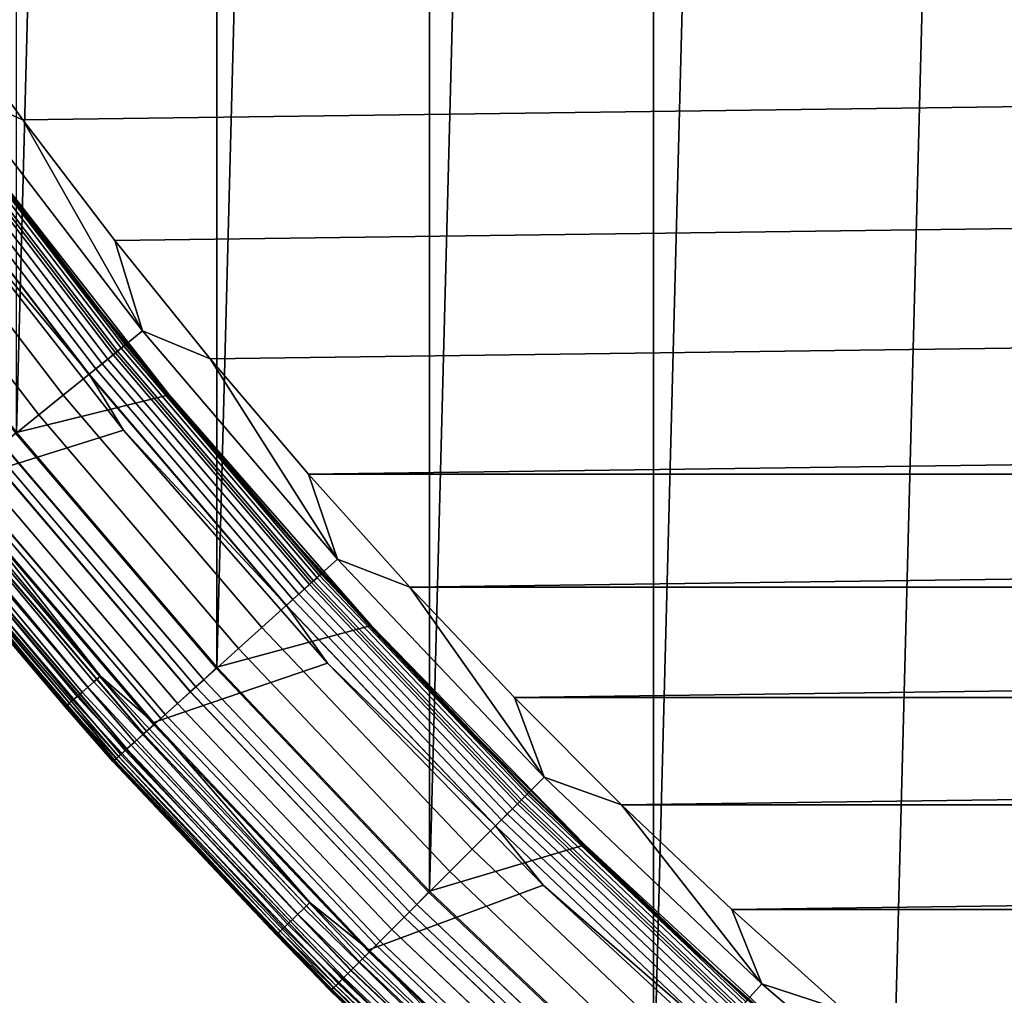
# Model space of a CAD drawing. Header units: metres. Extents: x -22 to 244, y -22 to 22.
# Tile 5 of 154: x -16.31 to -12.8, y -15.22 to -11.74. Entities that reach past the tile are written whole.
import ezdxf

# ---------------------------------------------------------------- set-up
doc = ezdxf.new("R2010")
doc.units = ezdxf.units.M
doc.layers.add('solid_10_151_023_XXX', color=7, linetype='CONTINUOUS')

msp = doc.modelspace()

# ---------------------------------------------------------------- linework, layer by layer
at = {"layer": 'solid_10_151_023_XXX'}
for points in [[(-13.216754, -16.319233, 0.8), (-12.344475, 16.98864, 0.8), (-11.43834, 17.611483, 0.8), (-12.344459, -16.988651, 0.8)], [(-14.052798, -15.60509, 0.8), (-13.216772, 16.319218, 0.8), (-12.344475, 16.98864, 0.8), (-13.216754, -16.319233, 0.8)], [(-14.052798, -15.60509, 0.8), (-14.052822, 15.605069, 0.8), (-13.216772, 16.319218, 0.8)], [(-14.850304, -14.848181, 0.8), (-14.850325, 14.84816, 0.8), (-14.052822, 15.605069, 0.8)], [(-14.052798, -15.60509, 0.8), (-14.850304, -14.848181, 0.8), (-14.052822, 15.605069, 0.8)], [(-15.607105, -14.05056, 0.8), (-15.60712, 14.050544, 0.8), (-14.850325, 14.84816, 0.8)], [(-14.850304, -14.848181, 0.8), (-15.607105, -14.05056, 0.8), (-14.850325, 14.84816, 0.8)], [(-16.321142, -13.214396, 0.8), (-16.321154, 13.214382, 0.8), (-15.60712, 14.050544, 0.8)], [(-15.607105, -14.05056, 0.8), (-16.321142, -13.214396, 0.8), (-15.60712, 14.050544, 0.8)], [(-16.298723, -12.101304, 269.950012), (16.615166, -11.663028, 269.950012), (16.919884, -11.216396, 269.950012), (-16.615171, -11.663021, 269.950012)], [(-16.523209, -12.004814, 269.943604), (-16.298723, -12.101304, 269.950012), (-16.615171, -11.663021, 269.950012)], [(-15.970719, -12.531007, 269.950012), (16.298719, -12.10131, 269.950012), (16.615166, -11.663028, 269.950012), (-16.298723, -12.101304, 269.950012)], [(-15.872281, -12.85312, 269.943604), (-16.523209, -12.004814, 269.943604), (-16.623697, -12.077823, 269.924103), (-15.96881, -12.931287, 269.924103)], [(-15.872281, -12.85312, 269.943604), (-16.298723, -12.101304, 269.950012), (-16.523209, -12.004814, 269.943604)], [(-16.602507, -12.062428, 213.359146), (-15.948455, -12.914804, 213.359146), (-15.96122, -12.92514, 213.332367), (-16.615795, -12.072082, 213.332367)], [(-16.592775, -12.055357, 213.388168), (-15.939107, -12.907234, 213.388168), (-15.948455, -12.914804, 213.359146), (-16.602507, -12.062428, 213.359146)], [(-15.939107, -12.907234, 213.388168), (-16.592775, -12.055357, 213.388168), (-16.58684, -12.051045, 213.418716), (-15.933406, -12.902617, 213.418716)], [(-15.933406, -12.902617, 213.418716), (-16.58684, -12.051045, 213.418716), (-16.584848, -12.049598, 213.449997), (-15.931492, -12.901068, 213.449997)], [(-16.124516, -12.658987, 213.25), (-15.931492, -12.901068, 213.449997), (-16.584848, -12.049598, 213.449997)], [(-16.124516, -12.658987, 213.25), (-16.584848, -12.049598, 213.449997), (-16.455645, -12.225461, 213.25)], [(-15.96881, -12.931287, 269.924103), (-16.623697, -12.077823, 269.924103), (-16.721981, -12.149231, 269.891693), (-16.063223, -13.007741, 269.891693)], [(-16.651649, -12.098131, 213.288101), (-15.995661, -12.953031, 213.288101), (-16.016489, -12.969896, 213.271713), (-16.67333, -12.113884, 213.271713)], [(-16.632311, -12.084082, 213.308487), (-15.977085, -12.937988, 213.308487), (-15.995661, -12.953031, 213.288101), (-16.651649, -12.098131, 213.288101)], [(-16.615795, -12.072082, 213.332367), (-15.96122, -12.92514, 213.332367), (-15.977085, -12.937988, 213.308487), (-16.632311, -12.084082, 213.308487)], [(-16.696821, -12.130951, 213.25972), (-16.039053, -12.98817, 213.25972), (-16.062799, -13.007399, 213.252426), (-16.72154, -12.148911, 213.252426)], [(-16.67333, -12.113884, 213.271713), (-16.016489, -12.969896, 213.271713), (-16.039053, -12.98817, 213.25972), (-16.696821, -12.130951, 213.25972)], [(-15.872281, -12.85312, 269.943604), (-15.970719, -12.531007, 269.950012), (-16.298723, -12.101304, 269.950012)], [(-15.631357, -12.951859, 269.950012), (15.970715, -12.531013, 269.950012), (16.298719, -12.10131, 269.950012), (-15.970719, -12.531007, 269.950012)], [(-16.063223, -13.007741, 269.891693), (-16.721981, -12.149231, 269.891693), (-16.816984, -12.218254, 269.846771), (-16.154484, -13.081642, 269.846771)], [(-16.72154, -12.148911, 213.252426), (-16.062799, -13.007399, 213.252426), (-16.620275, -12.339223, 213.25)], [(-16.450748, -12.221934, 212.800003), (-16.990454, -12.341977, 212.800003), (-16.321154, -13.214382, 212.800003), (-15.77693, -13.080182, 212.800003)], [(-16.154484, -13.081642, 269.846771), (-16.816984, -12.218254, 269.846771), (-16.907663, -12.284136, 269.789795), (-16.241589, -13.15218, 269.789795)], [(-16.124516, -12.658987, 213.25), (-16.455645, -12.225461, 213.25), (-16.45075, -12.22193, 213.25)], [(-15.776939, -13.080173, 213.25), (-16.45075, -12.22193, 213.25), (-16.450748, -12.221934, 212.800003), (-15.77693, -13.080182, 212.800003)], [(-16.124516, -12.658987, 213.25), (-16.45075, -12.22193, 213.25), (-15.776939, -13.080173, 213.25)], [(-16.241589, -13.15218, 269.789795), (-16.907663, -12.284136, 269.789795), (-16.993021, -12.346152, 269.721405), (-16.323586, -13.218578, 269.721405)], [(-16.620275, -12.339223, 213.25), (-15.939783, -13.206563, 213.25), (-16.557497, -13.399225, 213.25), (-17.236294, -12.513997, 213.25)], [(-16.062799, -13.007399, 213.252426), (-15.939783, -13.206563, 213.25), (-16.620275, -12.339223, 213.25)], [(-15.872281, -12.85312, 269.943604), (-15.631357, -12.951859, 269.950012), (-15.970719, -12.531007, 269.950012)], [(-15.280951, -13.363475, 269.950012), (15.631352, -12.951864, 269.950012), (15.970715, -12.531013, 269.950012), (-15.631357, -12.951859, 269.950012)], [(-15.781668, -13.083917, 213.25), (-16.124516, -12.658987, 213.25), (-15.776939, -13.080173, 213.25)], [(-15.781668, -13.083917, 213.25), (-15.931492, -12.901068, 213.449997), (-16.124516, -12.658987, 213.25)], [(-15.177848, -13.666196, 269.943604), (-15.872281, -12.85312, 269.943604), (-15.96881, -12.931287, 269.924103), (-15.270154, -13.749309, 269.924103)], [(-15.177848, -13.666196, 269.943604), (-15.631357, -12.951859, 269.950012), (-15.872281, -12.85312, 269.943604)], [(-15.241751, -13.723734, 213.388168), (-15.939107, -12.907234, 213.388168), (-15.933406, -12.902617, 213.418716), (-15.236299, -13.718825, 213.418716)], [(-15.236299, -13.718825, 213.418716), (-15.933406, -12.902617, 213.418716), (-15.931492, -12.901068, 213.449997), (-15.234468, -13.717177, 213.449997)], [(-15.427629, -13.499559, 213.25), (-15.234468, -13.717177, 213.449997), (-15.931492, -12.901068, 213.449997)], [(-15.427629, -13.499559, 213.25), (-15.931492, -12.901068, 213.449997), (-15.781668, -13.083917, 213.25)], [(-15.270154, -13.749309, 269.924103), (-15.96881, -12.931287, 269.924103), (-16.063223, -13.007741, 269.891693), (-15.360436, -13.830599, 269.891693)], [(-15.977085, -12.937988, 213.308487), (-15.278068, -13.756433, 213.308487), (-15.295831, -13.772428, 213.288101), (-15.995661, -12.953031, 213.288101)], [(-15.96122, -12.92514, 213.332367), (-15.262896, -13.742773, 213.332367), (-15.278068, -13.756433, 213.308487), (-15.977085, -12.937988, 213.308487)], [(-15.948455, -12.914804, 213.359146), (-15.25069, -13.731783, 213.359146), (-15.262896, -13.742773, 213.332367), (-15.96122, -12.92514, 213.332367)], [(-15.939107, -12.907234, 213.388168), (-15.241751, -13.723734, 213.388168), (-15.25069, -13.731783, 213.359146), (-15.948455, -12.914804, 213.359146)], [(-16.016489, -12.969896, 213.271713), (-15.315746, -13.79036, 213.271713), (-15.337324, -13.809789, 213.25972), (-16.039053, -12.98817, 213.25972)], [(-15.995661, -12.953031, 213.288101), (-15.295831, -13.772428, 213.288101), (-15.315746, -13.79036, 213.271713), (-16.016489, -12.969896, 213.271713)], [(-15.177848, -13.666196, 269.943604), (-15.280951, -13.363475, 269.950012), (-15.631357, -12.951859, 269.950012)], [(-15.280951, -13.363475, 269.950012), (15.280947, -13.363481, 269.950012), (15.631352, -12.951864, 269.950012)], [(-15.360436, -13.830599, 269.891693), (-16.063223, -13.007741, 269.891693), (-16.154484, -13.081642, 269.846771), (-15.447703, -13.909175, 269.846771)], [(-16.039053, -12.98817, 213.25972), (-15.337324, -13.809789, 213.25972), (-15.360032, -13.830235, 213.252426), (-16.062799, -13.007399, 213.252426)], [(-16.062799, -13.007399, 213.252426), (-15.360032, -13.830235, 213.252426), (-15.939783, -13.206563, 213.25)], [(-15.77693, -13.080182, 212.800003), (-16.321154, -13.214382, 212.800003), (-15.607119, -14.050546, 212.800003), (-15.058456, -13.901284, 212.800003)], [(-15.447703, -13.909175, 269.846771), (-16.154484, -13.081642, 269.846771), (-16.241589, -13.15218, 269.789795), (-15.530999, -13.984174, 269.789795)], [(-15.427629, -13.499559, 213.25), (-15.781668, -13.083917, 213.25), (-15.776939, -13.080173, 213.25)], [(-15.058444, -13.901297, 213.25), (-15.776939, -13.080173, 213.25), (-15.77693, -13.080182, 212.800003), (-15.058456, -13.901284, 212.800003)], [(-15.427629, -13.499559, 213.25), (-15.776939, -13.080173, 213.25), (-15.058444, -13.901297, 213.25)], [(-15.530999, -13.984174, 269.789795), (-16.241589, -13.15218, 269.789795), (-16.323586, -13.218578, 269.721405), (-15.609406, -14.054773, 269.721405)], [(-15.939783, -13.206563, 213.25), (-15.21408, -14.036444, 213.25), (-15.833314, -14.247673, 213.25), (-16.557497, -13.399225, 213.25)], [(-15.609406, -14.054773, 269.721405), (-16.323586, -13.218578, 269.721405), (-16.399569, -13.280109, 269.642365), (-15.682067, -14.120196, 269.642365)], [(-15.654541, -14.095412, 212.795715), (-15.607119, -14.050546, 212.800003), (-16.321154, -13.214382, 212.800003), (-16.370785, -13.2568, 212.795715)], [(-15.654059, -14.094978, 0.804193), (-16.370279, -13.256392, 0.804193), (-16.321142, -13.214396, 0.8), (-15.607105, -14.05056, 0.8)], [(-15.360032, -13.830235, 213.252426), (-15.21408, -14.036444, 213.25), (-15.939783, -13.206563, 213.25)], [(-16.067354, -14.121218, 213.27182), (-16.772993, -13.275367, 213.27182), (-16.750237, -13.257357, 213.259796), (-16.045555, -14.102059, 213.259796)], [(-16.045555, -14.102059, 213.259796), (-16.750237, -13.257357, 213.259796), (-16.726284, -13.238399, 213.252457), (-16.022612, -14.081894, 213.252457)], [(-16.022612, -14.081894, 213.252457), (-16.726284, -13.238399, 213.252457), (-16.557497, -13.399225, 213.25)], [(-15.654541, -14.095412, 212.795715), (-16.370785, -13.2568, 212.795715), (-16.420685, -13.297208, 212.782944), (-15.702258, -14.138377, 212.782944)], [(-15.701789, -14.137954, 0.816885), (-16.420193, -13.29681, 0.816885), (-16.370279, -13.256392, 0.804193), (-15.654059, -14.094978, 0.804193)], [(-16.105404, -14.154658, 213.30867), (-16.812714, -13.306805, 213.30867), (-16.793991, -13.291986, 213.288254), (-16.087469, -14.138896, 213.288254)], [(-16.087469, -14.138896, 213.288254), (-16.793991, -13.291986, 213.288254), (-16.772993, -13.275367, 213.27182), (-16.067354, -14.121218, 213.27182)], [(-15.682067, -14.120196, 269.642365), (-16.399569, -13.280109, 269.642365), (-16.46871, -13.336098, 269.553528), (-15.748182, -14.179727, 269.553528)], [(-16.133026, -14.178937, 213.359375), (-16.841551, -13.329628, 213.359375), (-16.828697, -13.319456, 213.332565), (-16.120714, -14.168116, 213.332565)], [(-16.120714, -14.168116, 213.332565), (-16.828697, -13.319456, 213.332565), (-16.812714, -13.306805, 213.30867), (-16.105404, -14.154658, 213.30867)], [(-15.702258, -14.138377, 212.782944), (-16.420685, -13.297208, 212.782944), (-16.468859, -13.33622, 212.761887), (-15.748325, -14.179856, 212.761887)], [(-15.747876, -14.179452, 0.83786), (-16.46839, -13.335839, 0.83786), (-16.420193, -13.29681, 0.816885), (-15.701789, -14.137954, 0.816885)], [(-16.147516, -14.191671, 213.418961), (-16.856676, -13.3416, 213.418961), (-16.850954, -13.337071, 213.388412), (-16.142035, -14.186853, 213.388412)], [(-16.147516, -14.191671, 213.418961), (-16.708639, -13.530388, 213.449997), (-16.856676, -13.3416, 213.418961)], [(-16.142035, -14.186853, 213.388412), (-16.850954, -13.337071, 213.388412), (-16.841551, -13.329628, 213.359375), (-16.133026, -14.178937, 213.359375)], [(-15.748182, -14.179727, 269.553528), (-16.46871, -13.336098, 269.553528), (-16.530245, -13.385928, 269.455841), (-15.807026, -14.23271, 269.455841)], [(-15.748325, -14.179856, 212.761887), (-16.468859, -13.33622, 212.761887), (-16.514484, -13.373165, 212.73291), (-15.791954, -14.219139, 212.73291)], [(-15.791533, -14.21876, 0.866758), (-16.514044, -13.372808, 0.866758), (-16.46839, -13.335839, 0.83786), (-15.747876, -14.179452, 0.83786)], [(-15.807026, -14.23271, 269.455841), (-16.530245, -13.385928, 269.455841), (-16.583502, -13.429054, 269.350433), (-15.857952, -14.278564, 269.350433)], [(-15.791954, -14.219139, 212.73291), (-16.514484, -13.373165, 212.73291), (-16.556774, -13.407412, 212.696518), (-15.832395, -14.255552, 212.696518)], [(-15.832008, -14.255204, 0.903084), (-16.556372, -13.407085, 0.903084), (-16.514044, -13.372808, 0.866758), (-15.791533, -14.21876, 0.866758)], [(-15.280951, -13.363475, 269.950012), (-14.919678, -13.765654, 269.950012), (15.280947, -13.363481, 269.950012)], [(-15.177848, -13.666196, 269.943604), (-14.919678, -13.765654, 269.950012), (-15.280951, -13.363475, 269.950012)], [(-14.919678, -13.765654, 269.950012), (14.919673, -13.765659, 269.950012), (15.280947, -13.363481, 269.950012)], [(-15.857952, -14.278564, 269.350433), (-16.583502, -13.429054, 269.350433), (-16.627893, -13.465003, 269.238434), (-15.900402, -14.316786, 269.238434)], [(-15.832395, -14.255552, 212.696518), (-16.556774, -13.407412, 212.696518), (-16.595007, -13.438373, 212.65332), (-15.868955, -14.288471, 212.65332)], [(-15.86861, -14.288161, 0.946215), (-16.594648, -13.438081, 0.946215), (-16.556372, -13.407085, 0.903084), (-15.832008, -14.255204, 0.903084)], [(-16.022612, -14.081894, 213.252457), (-16.557497, -13.399225, 213.25), (-15.833314, -14.247673, 213.25)], [(-15.900402, -14.316786, 269.238434), (-16.627893, -13.465003, 269.238434), (-16.662935, -13.493378, 269.121063), (-15.933909, -14.346956, 269.121063)], [(-15.901007, -14.317331, 212.604065), (-16.628527, -13.465515, 212.604065), (-16.656757, -13.488376, 212.549606), (-15.928002, -14.341638, 212.549606)], [(-15.927759, -14.341419, 1.04983), (-16.656504, -13.48817, 1.04983), (-16.628218, -13.465264, 0.995412), (-15.900711, -14.317064, 0.995412)], [(-15.868955, -14.288471, 212.65332), (-16.595007, -13.438373, 212.65332), (-16.628527, -13.465515, 212.604065), (-15.901007, -14.317331, 212.604065)], [(-15.900711, -14.317064, 0.995412), (-16.628218, -13.465264, 0.995412), (-16.594648, -13.438081, 0.946215), (-15.86861, -14.288161, 0.946215)], [(-15.933909, -14.346956, 269.121063), (-16.662935, -13.493378, 269.121063), (-16.688238, -13.513869, 268.999603), (-15.958107, -14.368744, 268.999603)], [(-15.928002, -14.341638, 212.549606), (-16.656757, -13.488376, 212.549606), (-16.679214, -13.506562, 212.49086), (-15.949478, -14.360974, 212.49086)], [(-15.949292, -14.360807, 1.108537), (-16.67902, -13.506405, 1.108537), (-16.656504, -13.48817, 1.04983), (-15.927759, -14.341419, 1.04983)], [(-15.062669, -13.905611, 213.25), (-15.427629, -13.499559, 213.25), (-15.058444, -13.901297, 213.25)], [(-15.062669, -13.905611, 213.25), (-15.234468, -13.717177, 213.449997), (-15.427629, -13.499559, 213.25)], [(-16.708639, -13.530388, 213.449997), (-15.977614, -14.386308, 213.449997), (-15.97761, -14.386312, 268.75), (-16.708633, -13.530394, 268.75)], [(-16.147516, -14.191671, 213.418961), (-15.977614, -14.386308, 213.449997), (-16.708639, -13.530388, 213.449997)], [(-16.705315, -13.527697, 1.234737), (-15.974435, -14.383446, 1.234737), (-15.977613, -14.386308, 1.3), (-16.708637, -13.530389, 1.3)], [(-15.974498, -14.383503, 212.364609), (-16.705379, -13.52775, 212.364609), (-16.708637, -13.530389, 212.300003), (-15.977613, -14.386308, 212.300003)], [(-15.977613, -14.386308, 212.300003), (-16.708637, -13.530389, 212.300003), (-16.708637, -13.530389, 1.3), (-15.977613, -14.386308, 1.3)], [(-15.972729, -14.381909, 268.875427), (-16.703529, -13.526252, 268.875427), (-16.708633, -13.530394, 268.75), (-15.97761, -14.386312, 268.75)], [(-15.965066, -14.37501, 212.428833), (-16.695517, -13.519762, 212.428833), (-16.705379, -13.52775, 212.364609), (-15.974498, -14.383503, 212.364609)], [(-15.974435, -14.383446, 1.234737), (-16.705315, -13.527697, 1.234737), (-16.695385, -13.519656, 1.170527), (-15.96494, -14.374897, 1.170527)], [(-15.958107, -14.368744, 268.999603), (-16.688238, -13.513869, 268.999603), (-16.703529, -13.526252, 268.875427), (-15.972729, -14.381909, 268.875427)], [(-15.949478, -14.360974, 212.49086), (-16.679214, -13.506562, 212.49086), (-16.695517, -13.519762, 212.428833), (-15.965066, -14.37501, 212.428833)], [(-15.96494, -14.374897, 1.170527), (-16.695385, -13.519656, 1.170527), (-16.67902, -13.506405, 1.108537), (-15.949292, -14.360807, 1.108537)], [(-14.441814, -14.441814, 269.943604), (-15.177848, -13.666196, 269.943604), (-15.270154, -13.749309, 269.924103), (-14.529643, -14.529643, 269.924103)], [(-14.441814, -14.441814, 269.943604), (-14.919678, -13.765654, 269.950012), (-15.177848, -13.666196, 269.943604)], [(-15.262896, -13.742773, 213.332367), (-14.522738, -14.522738, 213.332367), (-14.537173, -14.537173, 213.308487), (-15.278068, -13.756433, 213.308487)], [(-15.25069, -13.731783, 213.359146), (-14.511124, -14.511124, 213.359146), (-14.522738, -14.522738, 213.332367), (-15.262896, -13.742773, 213.332367)], [(-15.241751, -13.723734, 213.388168), (-14.502618, -14.502618, 213.388168), (-14.511124, -14.511124, 213.359146), (-15.25069, -13.731783, 213.359146)], [(-14.502618, -14.502618, 213.388168), (-15.241751, -13.723734, 213.388168), (-15.236299, -13.718825, 213.418716), (-14.49743, -14.49743, 213.418716)], [(-14.49743, -14.49743, 213.418716), (-15.236299, -13.718825, 213.418716), (-15.234468, -13.717177, 213.449997), (-14.495689, -14.495689, 213.449997)], [(-14.687266, -14.301547, 213.25), (-14.495689, -14.495689, 213.449997), (-15.234468, -13.717177, 213.449997)], [(-14.687266, -14.301547, 213.25), (-15.234468, -13.717177, 213.449997), (-15.062669, -13.905611, 213.25)], [(-14.529643, -14.529643, 269.924103), (-15.270154, -13.749309, 269.924103), (-15.360436, -13.830599, 269.891693), (-14.615547, -14.615547, 269.891693)], [(-15.295831, -13.772428, 213.288101), (-14.554075, -14.554075, 213.288101), (-14.573025, -14.573025, 213.271713), (-15.315746, -13.79036, 213.271713)], [(-15.278068, -13.756433, 213.308487), (-14.537173, -14.537173, 213.308487), (-14.554075, -14.554075, 213.288101), (-15.295831, -13.772428, 213.288101)], [(-14.919678, -13.765654, 269.950012), (-14.547797, -14.158092, 269.950012), (14.919673, -13.765659, 269.950012)], [(-14.441814, -14.441814, 269.943604), (-14.547797, -14.158092, 269.950012), (-14.919678, -13.765654, 269.950012)], [(-14.547797, -14.158092, 269.950012), (14.547792, -14.158096, 269.950012), (14.919673, -13.765659, 269.950012)], [(-15.337324, -13.809789, 213.25972), (-14.593556, -14.593556, 213.25972), (-14.615163, -14.615163, 213.252426), (-15.360032, -13.830235, 213.252426)], [(-15.315746, -13.79036, 213.271713), (-14.573025, -14.573025, 213.271713), (-14.593556, -14.593556, 213.25972), (-15.337324, -13.809789, 213.25972)], [(-14.615547, -14.615547, 269.891693), (-15.360436, -13.830599, 269.891693), (-15.447703, -13.909175, 269.846771), (-14.698584, -14.698584, 269.846771)], [(-15.360032, -13.830235, 213.252426), (-14.615163, -14.615163, 213.252426), (-15.21408, -14.036444, 213.25)], [(-15.058456, -13.901284, 212.800003), (-15.607119, -14.050546, 212.800003), (-14.850323, -14.848162, 212.800003), (-14.297221, -14.683061, 212.800003)], [(-14.698584, -14.698584, 269.846771), (-15.447703, -13.909175, 269.846771), (-15.530999, -13.984174, 269.789795), (-14.777839, -14.777839, 269.789795)], [(-15.062669, -13.905611, 213.25), (-15.058444, -13.901297, 213.25), (-14.683029, -14.297252, 213.25), (-14.687266, -14.301547, 213.25)], [(-14.683029, -14.297252, 213.25), (-15.058444, -13.901297, 213.25), (-15.058456, -13.901284, 212.800003), (-14.297221, -14.683061, 212.800003)], [(-14.777839, -14.777839, 269.789795), (-15.530999, -13.984174, 269.789795), (-15.609406, -14.054773, 269.721405), (-14.852445, -14.852445, 269.721405)], [(-15.21408, -14.036444, 213.25), (-14.445151, -14.826582, 213.25), (-15.065684, -15.057062, 213.25), (-15.833314, -14.247673, 213.25)], [(-14.852445, -14.852445, 269.721405), (-15.609406, -14.054773, 269.721405), (-15.682067, -14.120196, 269.642365), (-14.921581, -14.921581, 269.642365)], [(-14.895391, -14.895391, 212.795715), (-14.850323, -14.848162, 212.800003), (-15.607119, -14.050546, 212.800003), (-15.654541, -14.095412, 212.795715)], [(-14.894932, -14.894932, 0.804193), (-15.654059, -14.094978, 0.804193), (-15.607105, -14.05056, 0.8), (-14.850304, -14.848181, 0.8)], [(-14.615163, -14.615163, 213.252426), (-14.445151, -14.826582, 213.25), (-15.21408, -14.036444, 213.25)], [(-15.298324, -14.909367, 213.259796), (-16.045555, -14.102059, 213.259796), (-16.022612, -14.081894, 213.252457), (-15.276448, -14.888047, 213.252457)], [(-15.276448, -14.888047, 213.252457), (-16.022612, -14.081894, 213.252457), (-15.833314, -14.247673, 213.25)], [(-14.895391, -14.895391, 212.795715), (-15.654541, -14.095412, 212.795715), (-15.702258, -14.138377, 212.782944), (-14.940793, -14.940793, 212.782944)], [(-14.940347, -14.940347, 0.816885), (-15.701789, -14.137954, 0.816885), (-15.654059, -14.094978, 0.804193), (-14.894932, -14.894932, 0.804193)], [(-15.338284, -14.948312, 213.288254), (-16.087469, -14.138896, 213.288254), (-16.067354, -14.121218, 213.27182), (-15.319107, -14.929622, 213.27182)], [(-15.319107, -14.929622, 213.27182), (-16.067354, -14.121218, 213.27182), (-16.045555, -14.102059, 213.259796), (-15.298324, -14.909367, 213.259796)], [(-14.921581, -14.921581, 269.642365), (-15.682067, -14.120196, 269.642365), (-15.748182, -14.179727, 269.553528), (-14.98449, -14.98449, 269.553528)], [(-15.381722, -14.990644, 213.359375), (-16.133026, -14.178937, 213.359375), (-16.120714, -14.168116, 213.332565), (-15.369984, -14.979204, 213.332565)], [(-15.369984, -14.979204, 213.332565), (-16.120714, -14.168116, 213.332565), (-16.105404, -14.154658, 213.30867), (-15.355385, -14.964976, 213.30867)], [(-15.355385, -14.964976, 213.30867), (-16.105404, -14.154658, 213.30867), (-16.087469, -14.138896, 213.288254), (-15.338284, -14.948312, 213.288254)], [(-14.940793, -14.940793, 212.782944), (-15.702258, -14.138377, 212.782944), (-15.748325, -14.179856, 212.761887), (-14.984627, -14.984627, 212.761887)], [(-14.9842, -14.9842, 0.83786), (-15.747876, -14.179452, 0.83786), (-15.701789, -14.137954, 0.816885), (-14.940347, -14.940347, 0.816885)], [(-14.547797, -14.158092, 269.950012), (-14.16564, -14.540446, 269.950012), (14.547792, -14.158096, 269.950012)], [(-14.441814, -14.441814, 269.943604), (-14.16564, -14.540446, 269.950012), (-14.547797, -14.158092, 269.950012)], [(-14.16564, -14.540446, 269.950012), (14.165635, -14.540452, 269.950012), (14.547792, -14.158096, 269.950012)], [(-15.395536, -15.004108, 213.418961), (-16.147516, -14.191671, 213.418961), (-16.142035, -14.186853, 213.388412), (-15.39031, -14.999015, 213.388412)], [(-15.395536, -15.004108, 213.418961), (-15.977614, -14.386308, 213.449997), (-16.147516, -14.191671, 213.418961)], [(-15.39031, -14.999015, 213.388412), (-16.142035, -14.186853, 213.388412), (-16.133026, -14.178937, 213.359375), (-15.381722, -14.990644, 213.359375)], [(-14.98449, -14.98449, 269.553528), (-15.748182, -14.179727, 269.553528), (-15.807026, -14.23271, 269.455841), (-15.04048, -15.04048, 269.455841)], [(-14.984627, -14.984627, 212.761887), (-15.748325, -14.179856, 212.761887), (-15.791954, -14.219139, 212.73291), (-15.026139, -15.026139, 212.73291)], [(-15.025739, -15.025739, 0.866758), (-15.791533, -14.21876, 0.866758), (-15.747876, -14.179452, 0.83786), (-14.9842, -14.9842, 0.83786)], [(-15.04048, -15.04048, 269.455841), (-15.807026, -14.23271, 269.455841), (-15.857952, -14.278564, 269.350433), (-15.088937, -15.088937, 269.350433)], [(-15.026139, -15.026139, 212.73291), (-15.791954, -14.219139, 212.73291), (-15.832395, -14.255552, 212.696518), (-15.064619, -15.064619, 212.696518)], [(-15.064252, -15.064252, 0.903084), (-15.832008, -14.255204, 0.903084), (-15.791533, -14.21876, 0.866758), (-15.025739, -15.025739, 0.866758)], [(-15.064619, -15.064619, 212.696518), (-15.832395, -14.255552, 212.696518), (-15.868955, -14.288471, 212.65332), (-15.099406, -15.099406, 212.65332)], [(-15.099079, -15.099079, 0.946215), (-15.86861, -14.288161, 0.946215), (-15.832008, -14.255204, 0.903084), (-15.064252, -15.064252, 0.903084)], [(-15.276448, -14.888047, 213.252457), (-15.833314, -14.247673, 213.25), (-15.065684, -15.057062, 213.25)], [(-15.099406, -15.099406, 212.65332), (-15.868955, -14.288471, 212.65332), (-15.901007, -14.317331, 212.604065), (-15.129904, -15.129904, 212.604065)], [(-15.129622, -15.129622, 0.995412), (-15.900711, -14.317064, 0.995412), (-15.86861, -14.288161, 0.946215), (-15.099079, -15.099079, 0.946215)], [(-15.088937, -15.088937, 269.350433), (-15.857952, -14.278564, 269.350433), (-15.900402, -14.316786, 269.238434), (-15.129328, -15.129328, 269.238434)], [(-14.687266, -14.301547, 213.25), (-14.683029, -14.297252, 213.25), (-14.297252, -14.683029, 213.25), (-14.301547, -14.687266, 213.25)], [(-14.301547, -14.687266, 213.25), (-14.495689, -14.495689, 213.449997), (-14.687266, -14.301547, 213.25)], [(-14.297252, -14.683029, 213.25), (-14.683029, -14.297252, 213.25), (-14.297221, -14.683061, 212.800003)], [(-15.15559, -15.15559, 212.549606), (-15.928002, -14.341638, 212.549606), (-15.949478, -14.360974, 212.49086), (-15.176024, -15.176024, 212.49086)], [(-15.175848, -15.175848, 1.108537), (-15.949292, -14.360807, 1.108537), (-15.927759, -14.341419, 1.04983), (-15.155359, -15.155359, 1.04983)], [(-15.129328, -15.129328, 269.238434), (-15.900402, -14.316786, 269.238434), (-15.933909, -14.346956, 269.121063), (-15.161211, -15.161211, 269.121063)], [(-15.129904, -15.129904, 212.604065), (-15.901007, -14.317331, 212.604065), (-15.928002, -14.341638, 212.549606), (-15.15559, -15.15559, 212.549606)], [(-15.155359, -15.155359, 1.04983), (-15.927759, -14.341419, 1.04983), (-15.900711, -14.317064, 0.995412), (-15.129622, -15.129622, 0.995412)], [(-15.190856, -15.190856, 212.428833), (-15.965066, -14.37501, 212.428833), (-15.974498, -14.383503, 212.364609), (-15.199831, -15.199831, 212.364609)], [(-15.199771, -15.199771, 1.234737), (-15.974435, -14.383446, 1.234737), (-15.96494, -14.374897, 1.170527), (-15.190737, -15.190737, 1.170527)], [(-15.184235, -15.184235, 268.999603), (-15.958107, -14.368744, 268.999603), (-15.972729, -14.381909, 268.875427), (-15.198148, -15.198148, 268.875427)], [(-15.176024, -15.176024, 212.49086), (-15.949478, -14.360974, 212.49086), (-15.965066, -14.37501, 212.428833), (-15.190856, -15.190856, 212.428833)], [(-15.190737, -15.190737, 1.170527), (-15.96494, -14.374897, 1.170527), (-15.949292, -14.360807, 1.108537), (-15.175848, -15.175848, 1.108537)], [(-15.161211, -15.161211, 269.121063), (-15.933909, -14.346956, 269.121063), (-15.958107, -14.368744, 268.999603), (-15.184235, -15.184235, 268.999603)], [(-15.977614, -14.386308, 213.449997), (-15.202796, -15.202795, 213.449997), (-15.202792, -15.202799, 268.75), (-15.97761, -14.386312, 268.75)], [(-15.395536, -15.004108, 213.418961), (-15.202796, -15.202795, 213.449997), (-15.977614, -14.386308, 213.449997)], [(-15.974435, -14.383446, 1.234737), (-15.199771, -15.199771, 1.234737), (-15.202796, -15.202796, 1.3), (-15.977613, -14.386308, 1.3)], [(-15.199831, -15.199831, 212.364609), (-15.974498, -14.383503, 212.364609), (-15.977613, -14.386308, 212.300003), (-15.202796, -15.202796, 212.300003)], [(-15.202796, -15.202796, 212.300003), (-15.977613, -14.386308, 212.300003), (-15.977613, -14.386308, 1.3), (-15.202796, -15.202796, 1.3)], [(-15.198148, -15.198148, 268.875427), (-15.972729, -14.381909, 268.875427), (-15.97761, -14.386312, 268.75), (-15.202792, -15.202799, 268.75)], [(-13.666196, -15.177848, 269.943604), (-14.441814, -14.441814, 269.943604), (-14.529643, -14.529643, 269.924103), (-13.749309, -15.270154, 269.924103)], [(-13.666196, -15.177848, 269.943604), (-14.16564, -14.540446, 269.950012), (-14.441814, -14.441814, 269.943604)], [(-14.511124, -14.511124, 213.359146), (-13.731783, -15.25069, 213.359146), (-13.742773, -15.262896, 213.332367), (-14.522738, -14.522738, 213.332367)], [(-14.502618, -14.502618, 213.388168), (-13.723734, -15.241751, 213.388168), (-13.731783, -15.25069, 213.359146), (-14.511124, -14.511124, 213.359146)], [(-13.723734, -15.241751, 213.388168), (-14.502618, -14.502618, 213.388168), (-14.49743, -14.49743, 213.418716), (-13.718825, -15.236299, 213.418716)], [(-13.718825, -15.236299, 213.418716), (-14.49743, -14.49743, 213.418716), (-14.495689, -14.495689, 213.449997), (-13.717177, -15.234468, 213.449997)], [(-13.905611, -15.062669, 213.25), (-13.717177, -15.234468, 213.449997), (-14.495689, -14.495689, 213.449997)], [(-13.905611, -15.062669, 213.25), (-14.495689, -14.495689, 213.449997), (-14.301547, -14.687266, 213.25)], [(-13.749309, -15.270154, 269.924103), (-14.529643, -14.529643, 269.924103), (-14.615547, -14.615547, 269.891693), (-13.830599, -15.360436, 269.891693)], [(-14.554075, -14.554075, 213.288101), (-13.772428, -15.295831, 213.288101), (-13.79036, -15.315746, 213.271713), (-14.573025, -14.573025, 213.271713)], [(-14.537173, -14.537173, 213.308487), (-13.756433, -15.278068, 213.308487), (-13.772428, -15.295831, 213.288101), (-14.554075, -14.554075, 213.288101)], [(-14.522738, -14.522738, 213.332367), (-13.742773, -15.262896, 213.332367), (-13.756433, -15.278068, 213.308487), (-14.537173, -14.537173, 213.308487)], [(-14.16564, -14.540446, 269.950012), (-13.773389, -14.912537, 269.950012), (14.165635, -14.540452, 269.950012)], [(-13.666196, -15.177848, 269.943604), (-13.773389, -14.912537, 269.950012), (-14.16564, -14.540446, 269.950012)], [(-13.773389, -14.912537, 269.950012), (13.773384, -14.912541, 269.950012), (14.165635, -14.540452, 269.950012)], [(-14.573025, -14.573025, 213.271713), (-13.79036, -15.315746, 213.271713), (-13.809789, -15.337324, 213.25972), (-14.593556, -14.593556, 213.25972)], [(-13.830599, -15.360436, 269.891693), (-14.615547, -14.615547, 269.891693), (-14.698584, -14.698584, 269.846771), (-13.909175, -15.447703, 269.846771)], [(-14.593556, -14.593556, 213.25972), (-13.809789, -15.337324, 213.25972), (-13.830235, -15.360032, 213.252426), (-14.615163, -14.615163, 213.252426)], [(-14.615163, -14.615163, 213.252426), (-13.830235, -15.360032, 213.252426), (-14.445151, -14.826582, 213.25)], [(-14.297221, -14.683061, 212.800003), (-14.850323, -14.848162, 212.800003), (-14.052819, -15.605071, 212.800003), (-13.49556, -15.423119, 212.800003)], [(-13.905611, -15.062669, 213.25), (-14.301547, -14.687266, 213.25), (-14.297252, -14.683029, 213.25)], [(-13.495502, -15.42317, 213.25), (-14.297252, -14.683029, 213.25), (-14.297221, -14.683061, 212.800003), (-13.49556, -15.423119, 212.800003)], [(-13.905611, -15.062669, 213.25), (-14.297252, -14.683029, 213.25), (-13.495502, -15.42317, 213.25)], [(-13.909175, -15.447703, 269.846771), (-14.698584, -14.698584, 269.846771), (-14.777839, -14.777839, 269.789795), (-13.984174, -15.530999, 269.789795)], [(-13.984174, -15.530999, 269.789795), (-14.777839, -14.777839, 269.789795), (-14.852445, -14.852445, 269.721405), (-14.054773, -15.609406, 269.721405)], [(-14.445151, -14.826582, 213.25), (-13.635251, -15.574656, 213.25), (-14.256677, -15.825205, 213.25), (-15.065684, -15.057062, 213.25)], [(-13.830235, -15.360032, 213.252426), (-13.635251, -15.574656, 213.25), (-14.445151, -14.826582, 213.25)], [(-14.054773, -15.609406, 269.721405), (-14.852445, -14.852445, 269.721405), (-14.921581, -14.921581, 269.642365), (-14.120196, -15.682067, 269.642365)], [(-14.095412, -15.654541, 212.795715), (-14.052819, -15.605071, 212.800003), (-14.850323, -14.848162, 212.800003), (-14.895391, -14.895391, 212.795715)], [(-14.094978, -15.654059, 0.804193), (-14.894932, -14.894932, 0.804193), (-14.850304, -14.848181, 0.8), (-14.052798, -15.60509, 0.8)], [(-14.510524, -15.677136, 213.259796), (-15.298324, -14.909367, 213.259796), (-15.276448, -14.888047, 213.252457), (-14.489775, -15.654719, 213.252457)], [(-14.489775, -15.654719, 213.252457), (-15.276448, -14.888047, 213.252457), (-15.065684, -15.057062, 213.25)], [(-14.095412, -15.654541, 212.795715), (-14.895391, -14.895391, 212.795715), (-14.940793, -14.940793, 212.782944), (-14.138377, -15.702258, 212.782944)], [(-14.137954, -15.701789, 0.816885), (-14.940347, -14.940347, 0.816885), (-14.894932, -14.894932, 0.804193), (-14.094978, -15.654059, 0.804193)], [(-14.548428, -15.718087, 213.288254), (-15.338284, -14.948312, 213.288254), (-15.319107, -14.929622, 213.27182), (-14.530237, -15.698435, 213.27182)], [(-14.530237, -15.698435, 213.27182), (-15.319107, -14.929622, 213.27182), (-15.298324, -14.909367, 213.259796), (-14.510524, -15.677136, 213.259796)], [(-14.138377, -15.702258, 212.782944), (-14.940793, -14.940793, 212.782944), (-14.984627, -14.984627, 212.761887), (-14.179856, -15.748325, 212.761887)], [(-14.120196, -15.682067, 269.642365), (-14.921581, -14.921581, 269.642365), (-14.98449, -14.98449, 269.553528), (-14.179727, -15.748182, 269.553528)], [(-14.179452, -15.747876, 0.83786), (-14.9842, -14.9842, 0.83786), (-14.940347, -14.940347, 0.816885), (-14.137954, -15.701789, 0.816885)], [(-13.773389, -14.912537, 269.950012), (-13.371384, -15.274032, 269.950012), (13.773384, -14.912541, 269.950012)], [(-13.666196, -15.177848, 269.943604), (-13.371384, -15.274032, 269.950012), (-13.773389, -14.912537, 269.950012)], [(-13.371384, -15.274032, 269.950012), (13.371378, -15.274036, 269.950012), (13.773384, -14.912541, 269.950012)], [(-14.578493, -15.750571, 213.332565), (-15.369984, -14.979204, 213.332565), (-15.355385, -14.964976, 213.30867), (-14.564646, -15.735611, 213.30867)], [(-14.564646, -15.735611, 213.30867), (-15.355385, -14.964976, 213.30867), (-15.338284, -14.948312, 213.288254), (-14.548428, -15.718087, 213.288254)], [(-14.602731, -15.776757, 213.418961), (-15.395536, -15.004108, 213.418961), (-15.39031, -14.999015, 213.388412), (-14.597774, -15.771401, 213.388412)], [(-14.602731, -15.776757, 213.418961), (-15.202796, -15.202795, 213.449997), (-15.395536, -15.004108, 213.418961)], [(-14.597774, -15.771401, 213.388412), (-15.39031, -14.999015, 213.388412), (-15.381722, -14.990644, 213.359375), (-14.589627, -15.7626, 213.359375)], [(-14.589627, -15.7626, 213.359375), (-15.381722, -14.990644, 213.359375), (-15.369984, -14.979204, 213.332565), (-14.578493, -15.750571, 213.332565)], [(-14.179727, -15.748182, 269.553528), (-14.98449, -14.98449, 269.553528), (-15.04048, -15.04048, 269.455841), (-14.23271, -15.807026, 269.455841)], [(-14.179856, -15.748325, 212.761887), (-14.984627, -14.984627, 212.761887), (-15.026139, -15.026139, 212.73291), (-14.219139, -15.791954, 212.73291)], [(-14.21876, -15.791533, 0.866758), (-15.025739, -15.025739, 0.866758), (-14.9842, -14.9842, 0.83786), (-14.179452, -15.747876, 0.83786)], [(-14.23271, -15.807026, 269.455841), (-15.04048, -15.04048, 269.455841), (-15.088937, -15.088937, 269.350433), (-14.278564, -15.857952, 269.350433)], [(-14.219139, -15.791954, 212.73291), (-15.026139, -15.026139, 212.73291), (-15.064619, -15.064619, 212.696518), (-14.255552, -15.832395, 212.696518)], [(-14.255204, -15.832008, 0.903084), (-15.064252, -15.064252, 0.903084), (-15.025739, -15.025739, 0.866758), (-14.21876, -15.791533, 0.866758)], [(-14.255552, -15.832395, 212.696518), (-15.064619, -15.064619, 212.696518), (-15.099406, -15.099406, 212.65332), (-14.288471, -15.868955, 212.65332)], [(-14.288161, -15.86861, 0.946215), (-15.099079, -15.099079, 0.946215), (-15.064252, -15.064252, 0.903084), (-14.255204, -15.832008, 0.903084)], [(-14.489775, -15.654719, 213.252457), (-15.065684, -15.057062, 213.25), (-14.256677, -15.825205, 213.25)], [(-13.499559, -15.427629, 213.25), (-13.905611, -15.062669, 213.25), (-13.495502, -15.42317, 213.25)], [(-13.499559, -15.427629, 213.25), (-13.717177, -15.234468, 213.449997), (-13.905611, -15.062669, 213.25)], [(-14.288471, -15.868955, 212.65332), (-15.099406, -15.099406, 212.65332), (-15.129904, -15.129904, 212.604065), (-14.317331, -15.901007, 212.604065)], [(-14.317064, -15.900711, 0.995412), (-15.129622, -15.129622, 0.995412), (-15.099079, -15.099079, 0.946215), (-14.288161, -15.86861, 0.946215)], [(-14.278564, -15.857952, 269.350433), (-15.088937, -15.088937, 269.350433), (-15.129328, -15.129328, 269.238434), (-14.316786, -15.900402, 269.238434)], [(-14.316786, -15.900402, 269.238434), (-15.129328, -15.129328, 269.238434), (-15.161211, -15.161211, 269.121063), (-14.346956, -15.933909, 269.121063)], [(-14.317331, -15.901007, 212.604065), (-15.129904, -15.129904, 212.604065), (-15.15559, -15.15559, 212.549606), (-14.341638, -15.928002, 212.549606)], [(-14.341419, -15.927759, 1.04983), (-15.155359, -15.155359, 1.04983), (-15.129622, -15.129622, 0.995412), (-14.317064, -15.900711, 0.995412)], [(-14.368744, -15.958107, 268.999603), (-15.184235, -15.184235, 268.999603), (-15.198148, -15.198148, 268.875427), (-14.381909, -15.972729, 268.875427)], [(-14.360974, -15.949478, 212.49086), (-15.176024, -15.176024, 212.49086), (-15.190856, -15.190856, 212.428833), (-14.37501, -15.965066, 212.428833)], [(-14.374897, -15.96494, 1.170527), (-15.190737, -15.190737, 1.170527), (-15.175848, -15.175848, 1.108537), (-14.360807, -15.949292, 1.108537)], [(-14.346956, -15.933909, 269.121063), (-15.161211, -15.161211, 269.121063), (-15.184235, -15.184235, 268.999603), (-14.368744, -15.958107, 268.999603)], [(-14.341638, -15.928002, 212.549606), (-15.15559, -15.15559, 212.549606), (-15.176024, -15.176024, 212.49086), (-14.360974, -15.949478, 212.49086)], [(-14.360807, -15.949292, 1.108537), (-15.175848, -15.175848, 1.108537), (-15.155359, -15.155359, 1.04983), (-14.341419, -15.927759, 1.04983)], [(-12.85312, -15.872281, 269.943604), (-13.666196, -15.177848, 269.943604), (-13.749309, -15.270154, 269.924103), (-12.931287, -15.96881, 269.924103)], [(-12.85312, -15.872281, 269.943604), (-13.371384, -15.274032, 269.950012), (-13.666196, -15.177848, 269.943604)], [(-15.199771, -15.199771, 1.234737), (-14.383446, -15.974435, 1.234737), (-14.386308, -15.977613, 1.3), (-15.202796, -15.202796, 1.3)], [(-14.383503, -15.974498, 212.364609), (-15.199831, -15.199831, 212.364609), (-15.202796, -15.202796, 212.300003), (-14.386308, -15.977613, 212.300003)], [(-15.202796, -15.202795, 213.449997), (-14.386309, -15.977613, 213.449997), (-14.386305, -15.977616, 268.75), (-15.202792, -15.202799, 268.75)], [(-14.602731, -15.776757, 213.418961), (-14.386309, -15.977613, 213.449997), (-15.202796, -15.202795, 213.449997)], [(-14.386308, -15.977613, 212.300003), (-15.202796, -15.202796, 212.300003), (-15.202796, -15.202796, 1.3), (-14.386308, -15.977613, 1.3)], [(-14.381909, -15.972729, 268.875427), (-15.198148, -15.198148, 268.875427), (-15.202792, -15.202799, 268.75), (-14.386305, -15.977616, 268.75)], [(-14.37501, -15.965066, 212.428833), (-15.190856, -15.190856, 212.428833), (-15.199831, -15.199831, 212.364609), (-14.383503, -15.974498, 212.364609)], [(-14.383446, -15.974435, 1.234737), (-15.199771, -15.199771, 1.234737), (-15.190737, -15.190737, 1.170527), (-14.374897, -15.96494, 1.170527)]]:
    msp.add_3dface(points, dxfattribs=at)

doc.saveas('drawing.dxf')
